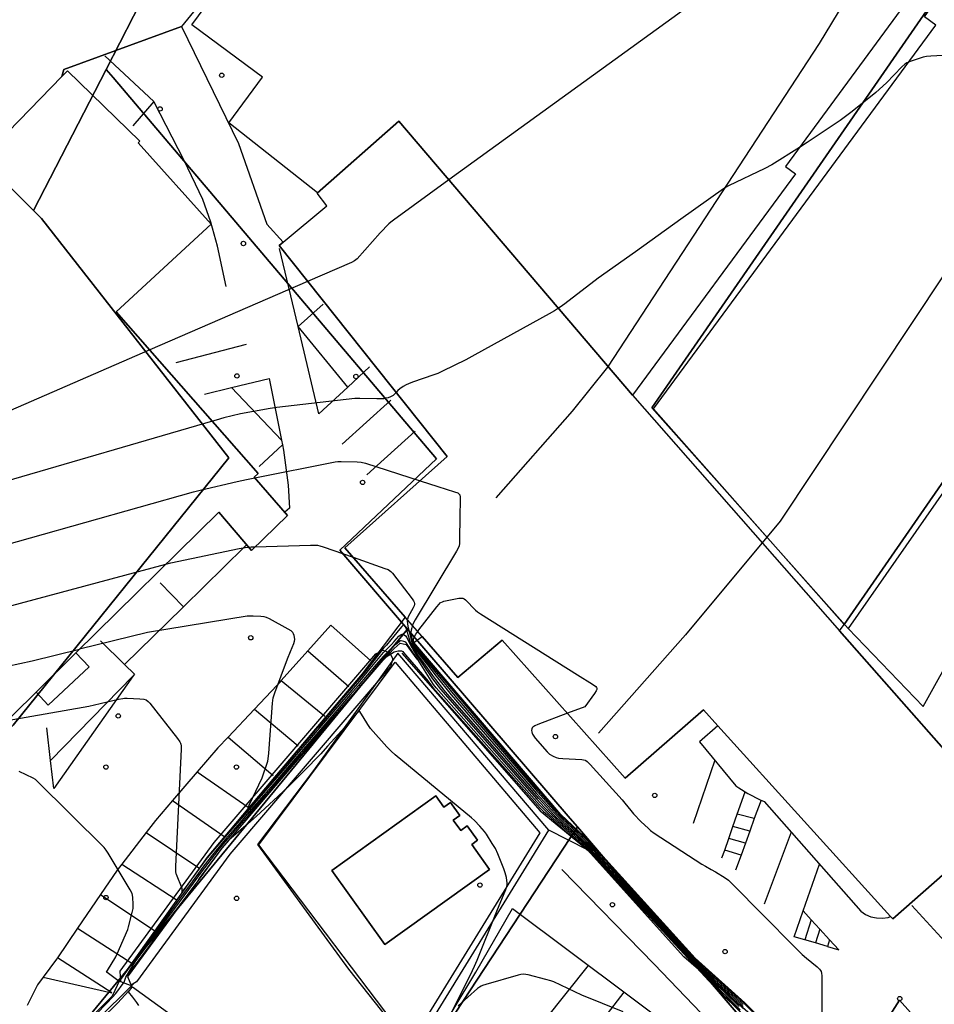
# Model space of a CAD drawing. Extents: x 0 to 85000, y -1 to 75000.
# Tile 133 of 147: x 39511 to 39722, y 63391 to 63618. Entities that reach past the tile are written whole.
import ezdxf

# ---------------------------------------------------------------- set-up
doc = ezdxf.new("R2010")
doc.units = 0
doc.header["$MEASUREMENT"] = 0
doc.header["$PDMODE"] = 33
doc.header["$PDSIZE"] = -3
for name, color, linetype in [('BOS3D_ACTIVE_POLY_CLIP', 227, 'CONTINUOUS'), ('BOS3D_PAVEMENT_MARKINGS_LI', 15, 'CONTINUOUS'), ('CONTOUR_CLIP', 120, 'CONTINUOUS'), ('DTM_INFOTECHBREAKS_CLIP', 4, 'CONTINUOUS'), ('DTM_POINT', 158, 'CONTINUOUS'), ('FENCE_CLIP', 96, 'CONTINUOUS'), ('IMPERV_OTHER_CLIP', 126, 'CONTINUOUS'), ('PARCELS_FULL_17_CLIP', 7, 'CONTINUOUS'), ('PARKING_CLIP', 78, 'CONTINUOUS'), ('SPOT_ELEV', 82, 'CONTINUOUS')]:
    doc.layers.add(name, color=color, linetype=linetype)

msp = doc.modelspace()

# ---------------------------------------------------------------- linework, layer by layer
at = {"layer": 'BOS3D_ACTIVE_POLY_CLIP'}
for points, elevation in [([(39652.31, 63531.28), (39598.56, 63594.32), (39579.78, 63577.72), (39579.88, 63577.85), (39559.46, 63593.89), (39567.22, 63604.45), (39550.94, 63616.42), (39558.84, 63627.18), (39551.95, 63632.24), (39552.81, 63634.02), (39555.14, 63638.81), (39556.49, 63641.57), (39571.46, 63672.31), (39553.99, 63685.14), (39567.99, 63704.19), (39584.99, 63691.7), (39596.56, 63707.45), (39611.19, 63727.36), (39729.19, 63640.67), (39687.47, 63583.88), (39689.73, 63582.21)], 33), ([(39782.86, 63596.86), (39700.92, 63478.59), (39657.13, 63528.14), (39722.07, 63616.38), (39719.46, 63618.3), (39732.83, 63637.84), (39745.04, 63628.86), (39784.77, 63599.62)], 29.5), ([(39652.31, 63531.28), (39699.92, 63477.15), (39738.1, 63433.76), (39712.16, 63410.87), (39711.64, 63411.44), (39671.92, 63455.27), (39668.59, 63458.95), (39650.59, 63443.28), (39622.32, 63474.96), (39612.16, 63466.42), (39603.93, 63475.83), (39600.04, 63480.29), (39586.15, 63496.19), (39609.66, 63517.17), (39571.02, 63565.69), (39571.97, 63566.48), (39582.02, 63574.84), (39579.78, 63577.72), (39598.56, 63594.32)], 36), ([(39538.27, 63396.46), (39536.85, 63395.57), (39534.68, 63396.39), (39534.51, 63398.91), (39556.1, 63428.48), (39593.26, 63471.87), (39594.91, 63472.66), (39596.43, 63472.12), (39597.2, 63470.71), (39596.68, 63468.95), (39559.68, 63425.76)], 22.89), ([(39607.1, 63439.18), (39608.95, 63436.59), (39610.44, 63437.66), (39612.58, 63434.67), (39611.09, 63433.61), (39612.82, 63431.19), (39614.31, 63432.26), (39616.67, 63428.97), (39615.32, 63428), (39619.42, 63422.28), (39595.33, 63405.03), (39583.15, 63422.03)], 36)]:
    msp.add_lwpolyline(points, close=True, dxfattribs=dict(at, elevation=elevation))
at = {"layer": 'BOS3D_ACTIVE_POLY_CLIP', "elevation": 57.5}
msp.add_lwpolyline([(39501.32, 63584.24), (39521.08, 63604.58), (39522.36, 63605.9), (39539.02, 63589.72), (39538.6, 63589.29), (39555.45, 63570.65), (39533.61, 63550.5), (39566.26, 63513.3), (39565.29, 63512.45), (39572.99, 63503.67), (39564.66, 63495.58), (39557.15, 63504.39), (39524.34, 63472.07), (39515.15, 63463.01), (39462.87, 63411.51)], dxfattribs=at)
at = {"layer": 'BOS3D_PAVEMENT_MARKINGS_LI'}
for p, q in [((39542.22, 63598.81), (39530.98, 63609.36)), ((39542.22, 63598.81), (39537.4, 63593.22)), ((39575.39, 63547.1), (39571.1, 63565.03)), ((39575.39, 63547.1), (39581.19, 63552.22)), ((39586.82, 63533.18), (39575.39, 63547.1)), ((39563.49, 63542.93), (39547.27, 63538.73)), ((39591.82, 63537.86), (39586.82, 63533.18)), ((39553.88, 63531.56), (39560.11, 63533.06)), ((39560.11, 63533.06), (39571.57, 63521)), ((39585.52, 63520.03), (39596.72, 63530.13)), ((39591.24, 63513.02), (39602.34, 63523.02)), ((39571.79, 63519.92), (39566.49, 63514.91)), ((39571.57, 63521), (39571.79, 63519.92)), ((39549.06, 63482.63), (39543.68, 63488.15)), ((39535.46, 63469.41), (39530.01, 63474.86)), ((39577.61, 63472.53), (39571.54, 63465.72)), ((39577.61, 63472.53), (39587.05, 63464.3)), ((39537.49, 63466.74), (39518.49, 63447.31)), ((39571.54, 63465.72), (39581.54, 63457.54)), ((39565.37, 63459.13), (39559.3, 63452.71)), ((39565.37, 63459.13), (39575.45, 63450.69)), ((39518.49, 63447.31), (39517.61, 63454.85)), ((39559.3, 63452.71), (39569.65, 63443.88)), ((39671.2, 63447.35), (39666.26, 63432.86)), ((39552.2, 63444.67), (39546.56, 63438.1)), ((39552.2, 63444.67), (39563.96, 63436.57)), ((39676.38, 63434.98), (39678.17, 63440.1)), ((39546.56, 63438.1), (39558.36, 63429.9)), ((39681.84, 63438.19), (39680.3, 63433.94)), ((39675.39, 63432.14), (39676.38, 63434.98)), ((39680.3, 63433.94), (39676.38, 63434.98)), ((39680.3, 63433.94), (39679.24, 63431.03)), ((39540.51, 63430.77), (39534.87, 63423.46)), ((39540.51, 63430.77), (39552.57, 63422.64)), ((39674.42, 63429.37), (39675.39, 63432.14)), ((39679.24, 63431.03), (39675.39, 63432.14)), ((39679.24, 63431.03), (39678.25, 63428.3)), ((39688.79, 63430.84), (39682.6, 63414.29)), ((39673.5, 63426.73), (39674.42, 63429.37)), ((39678.25, 63428.3), (39674.42, 63429.37)), ((39678.25, 63428.3), (39677.25, 63425.55)), ((39672.86, 63424.9), (39673.5, 63426.73)), ((39677.25, 63425.55), (39673.5, 63426.73)), ((39677.25, 63425.55), (39675.98, 63422.06)), ((39534.87, 63423.46), (39547.36, 63415.37)), ((39691.53, 63412.72), (39695.3, 63423.46)), ((39529.99, 63416.48), (39524.71, 63408.74)), ((39529.99, 63416.48), (39542.47, 63408.17)), ((39693.39, 63410.7), (39691.53, 63412.72)), ((39693.39, 63410.7), (39691.89, 63406.09)), ((39695.38, 63408.55), (39693.39, 63410.7)), ((39524.71, 63408.74), (39520.09, 63401.95)), ((39524.71, 63408.74), (39537.15, 63400.69)), ((39695.38, 63408.55), (39694.4, 63405.36)), ((39697.62, 63406.11), (39695.38, 63408.55)), ((39694.4, 63405.36), (39691.89, 63406.09)), ((39697.62, 63406.11), (39697.1, 63404.57)), ((39697.1, 63404.57), (39694.4, 63405.36)), ((39632.18, 63387.65), (39642.15, 63400.2)), ((39640.44, 63381.23), (39650.35, 63394.06))]:
    msp.add_line(p, q, dxfattribs=at)
for points in [[(39558.89, 63556.28), (39556.84, 63565.58), (39555.35, 63571.09), (39553.47, 63576.33), (39549.24, 63585.24), (39542.34, 63598.7), (39542.22, 63598.81)], [(39586.82, 63533.18), (39580.21, 63526.98), (39575.39, 63547.1)], [(39560.11, 63533.06), (39568.73, 63535.13), (39571.57, 63521)], [(39571.79, 63519.92), (39572.04, 63518.65), (39573.16, 63510.63), (39573.45, 63505.35), (39572.35, 63504.4)], [(39563.57, 63496.86), (39563.05, 63496.43), (39549.06, 63482.63)], [(39549.06, 63482.63), (39548.85, 63482.42), (39535.46, 63469.41)], [(39592.16, 63470.23), (39582.92, 63478.46), (39577.61, 63472.53)], [(39535.46, 63469.41), (39537.77, 63467.13), (39537.49, 63466.74)], [(39537.49, 63466.74), (39519.23, 63440.89), (39518.49, 63447.31)], [(39571.54, 63465.72), (39570.48, 63464.54), (39565.37, 63459.13)], [(39559.3, 63452.71), (39556.98, 63450.25), (39552.2, 63444.67)], [(39546.56, 63438.1), (39542.64, 63433.52), (39540.51, 63430.77)], [(39534.87, 63423.46), (39533.8, 63422.08), (39529.99, 63416.48)], [(39691.89, 63406.09), (39689.46, 63406.8), (39691.53, 63412.72)], [(39736.48, 63392.11), (39727.48, 63402.05), (39716.51, 63414.01)], [(39697.1, 63404.57), (39699.75, 63403.79), (39697.62, 63406.11)], [(39516.8, 63397.49), (39532.58, 63393.87), (39520.09, 63401.95)], [(39520.09, 63401.95), (39519.85, 63401.6), (39516.8, 63397.49)], [(39516.8, 63397.49), (39515.5, 63395.74), (39513.12, 63390.96)]]:
    msp.add_lwpolyline(points, dxfattribs=at)
at = {"layer": 'CONTOUR_CLIP'}
for p, q in [((39577.58, 63557.45, 14), (39541.34, 63541.7, 14)), ((39555.71, 63525.32, 15), (39491.41, 63506.57, 15))]:
    msp.add_line(p, q, dxfattribs=at)
for points, elevation in [([(39677.96, 63629.99), (39610.09, 63580.8), (39597.33, 63571.56), (39596.7, 63571.06), (39596.28, 63570.68), (39594.28, 63568.65), (39588.96, 63562.69), (39588.67, 63562.43), (39588.35, 63562.2), (39587.65, 63561.84), (39577.58, 63557.45)], 14), ([(39775.73, 63606.27), (39764.86, 63608.36), (39759.34, 63609.79), (39758.18, 63610.05), (39754.63, 63610.63), (39753.44, 63610.78), (39752.26, 63610.79), (39746.71, 63610.65), (39744.93, 63610.58), (39720.86, 63609.25), (39719.87, 63609.17), (39719.1, 63609.02), (39715.92, 63607.94), (39715.83, 63607.9)], 15), ([(39715.83, 63607.9), (39715.38, 63607.72), (39714.89, 63607.42), (39714.18, 63606.78), (39710.66, 63603.13), (39708.23, 63600.88), (39702.8, 63596.51), (39700.06, 63594.49), (39692.42, 63589.37), (39690.7, 63588.29)], 15), ([(39690.7, 63588.29), (39684.32, 63584.25), (39682.74, 63583.4), (39674.38, 63579.42), (39673.69, 63579.05), (39673.18, 63578.73), (39663.41, 63571.79), (39652.98, 63564.29), (39644.39, 63558.21), (39636.74, 63552.32), (39635.64, 63551.54), (39635.26, 63551.28), (39634.37, 63550.68), (39633.17, 63549.99), (39616.05, 63540.57), (39613.94, 63539.45), (39608.62, 63536.82), (39607.54, 63536.32), (39606.64, 63535.99), (39601.7, 63534.29), (39600.79, 63533.94), (39600.26, 63533.7), (39599.6, 63533.3), (39598.82, 63532.73), (39598.37, 63532.35), (39597.93, 63531.9)], 15), ([(39541.34, 63541.7), (39509.32, 63527.78), (39508.03, 63527.24), (39507.09, 63526.91), (39453.97, 63509.39), (39453.02, 63509.08), (39452.26, 63508.88), (39449.33, 63508.26)], 14), ([(39597.93, 63531.9), (39597.29, 63531.26), (39596.99, 63531.05), (39596.67, 63530.89), (39596.15, 63530.73), (39595.61, 63530.6), (39595.07, 63530.5), (39594.5, 63530.44), (39593.53, 63530.44), (39589.61, 63530.56), (39588.42, 63530.51), (39570.54, 63528.5), (39568.97, 63528.26), (39562.18, 63526.98), (39558.31, 63526.06), (39556.59, 63525.58), (39555.71, 63525.32)], 15), ([(39565.43, 63512.29), (39583.93, 63515.99), (39584.52, 63516.07), (39585.29, 63516.09), (39588.98, 63515.99), (39589.94, 63515.9), (39590.9, 63515.66), (39603.45, 63511.63)], 16), ([(39501.35, 63495.02), (39551.33, 63509.06), (39552.88, 63509.46), (39561.43, 63511.45), (39563.58, 63511.92), (39565.43, 63512.29)], 16), ([(39603.45, 63511.63), (39607.57, 63510.3), (39611.39, 63509.11), (39612.1, 63508.83), (39612.39, 63508.64), (39612.57, 63508.38), (39612.68, 63507.87), (39612.69, 63507.1), (39612.62, 63503.53), (39612.55, 63498), (39612.51, 63497.22), (39612.42, 63496.65), (39612.2, 63496.11), (39611.81, 63495.42), (39602.36, 63479.65), (39601.86, 63478.78), (39601.7, 63478.42), (39601.69, 63478.39)], 16), ([(39545.02, 63492.44), (39546.16, 63492.74), (39561.86, 63496.05), (39563.22, 63496.31), (39563.99, 63496.36)], 17), ([(39563.99, 63496.36), (39564.6, 63496.41), (39565.54, 63496.44)], 17), ([(39565.54, 63496.44), (39578.29, 63496.82), (39579.28, 63496.83), (39579.87, 63496.79), (39580.44, 63496.65), (39581.2, 63496.41), (39588.03, 63494.03)], 17), ([(39588.03, 63494.03), (39595.34, 63491.48), (39596.08, 63491.2), (39596.42, 63491.02), (39596.73, 63490.8), (39597.13, 63490.38), (39601.6, 63484.51), (39601.93, 63484.03), (39602.11, 63483.71), (39602.19, 63483.38), (39602.18, 63483.22), (39602.1, 63482.89), (39601.86, 63482.39), (39600.72, 63480.36), (39600.53, 63479.83), (39600.52, 63479.74)], 17), ([(39453.23, 63464.9), (39461.88, 63470.17), (39462.92, 63470.74), (39463.85, 63471.07), (39479.41, 63475.69), (39480.77, 63476.02), (39498.9, 63480.11), (39545.02, 63492.44)], 17), ([(39602.91, 63477), (39603.13, 63477.32), (39607.3, 63482.68), (39607.81, 63483.28), (39608.09, 63483.53), (39608.24, 63483.64), (39608.58, 63483.8), (39608.94, 63483.91), (39609.69, 63484.09), (39612.37, 63484.61), (39612.93, 63484.66), (39613.27, 63484.61), (39613.58, 63484.45), (39613.88, 63484.23), (39616.23, 63481.87), (39616.67, 63481.48), (39617.31, 63481.02), (39639.64, 63466.97), (39643.07, 63464.85), (39643.84, 63464.31), (39644.05, 63464.07), (39644.1, 63463.94), (39644.07, 63463.66), (39643.94, 63463.36), (39643.52, 63462.73), (39641.31, 63459.68), (39637.32, 63458.16)], 15), ([(39677.81, 63390.21), (39674.3, 63393.63), (39671.18, 63396.53), (39668.38, 63399.22), (39665.45, 63402.29), (39644.66, 63424.84), (39641.67, 63427.89), (39639.55, 63429.89), (39636.15, 63432.98), (39634.22, 63434.83), (39633.27, 63435.81), (39630.74, 63438.55), (39609.75, 63462.59), (39609, 63463.5), (39607.07, 63465.93), (39606.37, 63466.86), (39604.32, 63469.74), (39602.69, 63471.91), (39602.07, 63472.9), (39601.6, 63473.76), (39601.28, 63474.47), (39600.33, 63477.54), (39600.12, 63478.05), (39599.94, 63478.3), (39599.73, 63478.41), (39599.61, 63478.39), (39599.5, 63478.33), (39599.25, 63478.13), (39598.76, 63477.57), (39596.76, 63475.07), (39595.75, 63473.84), (39595.53, 63473.61), (39595.06, 63473.11), (39590.75, 63467.62), (39589.92, 63466.61), (39585.39, 63461.31), (39584.58, 63460.36), (39579.99, 63454.98), (39579.28, 63454.14), (39574.61, 63448.68), (39573.99, 63447.94), (39569.25, 63442.42), (39564.34, 63436.73), (39564.29, 63436.67), (39563.85, 63436.16), (39564.18, 63437.01), (39567.14, 63443.34), (39568.48, 63447.17), (39568.56, 63447.72), (39568.67, 63448.98), (39569.51, 63460.53), (39569.66, 63461.7), (39570.02, 63462.84), (39573, 63470.67), (39573.65, 63472.34), (39574.44, 63474.25), (39574.59, 63474.77), (39574.63, 63475.14), (39574.57, 63475.7), (39574.48, 63476.07), (39574.36, 63476.42), (39574.18, 63476.74), (39573.78, 63477.11), (39573.13, 63477.52), (39568.86, 63479.9), (39568.16, 63480.22), (39567.6, 63480.37), (39566.82, 63480.44), (39565.04, 63480.53), (39564.25, 63480.52), (39563.66, 63480.46), (39540.75, 63476.72), (39525.18, 63472.89)], 18), ([(39600.52, 63479.74), (39600.48, 63479.31), (39600.53, 63478.75), (39600.65, 63478.17), (39601.48, 63474.72), (39601.6, 63474.35), (39601.82, 63473.84), (39602.17, 63473.19), (39602.47, 63472.71), (39605.14, 63469.28), (39607.12, 63466.67), (39610.59, 63462.39), (39630.23, 63439.74), (39634.4, 63435.13), (39636.2, 63433.35), (39640.65, 63429.25), (39642.04, 63427.91), (39642.85, 63427.07), (39646.2, 63423.53), (39665.7, 63402.29), (39667.68, 63400.22), (39668.51, 63399.4), (39671.25, 63396.83), (39675.21, 63393.19), (39677.7, 63390.78)], 17), ([(39601.69, 63478.39), (39601.52, 63477.85), (39601.4, 63477.27), (39601.35, 63476.68), (39601.37, 63476.3), (39601.45, 63475.72), (39601.72, 63474.58), (39601.85, 63474.24), (39602.08, 63473.79), (39602.36, 63473.33), (39602.71, 63472.87), (39607.52, 63466.93), (39611.42, 63462.21), (39630, 63440.64), (39634.82, 63435.18), (39636.11, 63433.87), (39641.04, 63429.29), (39642.55, 63427.78), (39647.18, 63422.82), (39665.8, 63402.44), (39666.99, 63401.19), (39668.26, 63399.96), (39676, 63392.86), (39677.72, 63391.22)], 16), ([(39508.54, 63456.5), (39527.26, 63459.84), (39529.89, 63460.38), (39534.15, 63461.39), (39535.12, 63461.6), (39535.51, 63461.65), (39536.09, 63461.66), (39539, 63461.51), (39539.95, 63461.41), (39540.47, 63461.25), (39540.91, 63460.91), (39541.29, 63460.48), (39547.69, 63452.4), (39548.25, 63451.6), (39548.4, 63451.26), (39548.45, 63451.08), (39548.49, 63450.7), (39548.49, 63449.91), (39547.24, 63422.95), (39547.25, 63421.7), (39547.29, 63421.32), (39547.34, 63421.15), (39548.65, 63417.94), (39548.71, 63416.94), (39549.46, 63417.96), (39549.54, 63418.07), (39554.3, 63424.54), (39554.97, 63425.37), (39559.12, 63430.19), (39560.32, 63431.57), (39564.24, 63436.08), (39565.94, 63438.03), (39569.53, 63442.19), (39572.97, 63446.2), (39575.12, 63448.71), (39578.47, 63452.61), (39580.75, 63455.27), (39584, 63459.05), (39586.43, 63461.88), (39589.57, 63465.54), (39592, 63468.45), (39595.03, 63472.14), (39596.26, 63473.4), (39596.87, 63474.01), (39597.53, 63474.7), (39598.6, 63475.88), (39599.08, 63476.26), (39599.37, 63476.36), (39599.52, 63476.35), (39599.81, 63476.22), (39600.08, 63476), (39600.37, 63475.56), (39601.29, 63473.7), (39602.59, 63471.57), (39603.8, 63469.84), (39606.31, 63466.09), (39608.14, 63463.69), (39630.33, 63438.39), (39632.09, 63436.5), (39633.48, 63435.07), (39636.24, 63432.48), (39638.86, 63430.13), (39641.72, 63427.51), (39643.79, 63425.43), (39665.35, 63402.13), (39669.41, 63397.87), (39671.24, 63396.1), (39673.41, 63394.06), (39676.8, 63390.73)], 19), ([(39686.49, 63382.85), (39678.03, 63391.38), (39676.83, 63392.51), (39667.6, 63400.89), (39666.44, 63402.03), (39648.04, 63422.23), (39642.66, 63428.09), (39641.53, 63429.22), (39636.15, 63434.26), (39635.61, 63434.8), (39634.95, 63435.53), (39629.72, 63441.58), (39612.85, 63461.31), (39602.72, 63473.33), (39602.25, 63473.95), (39602, 63474.46), (39601.92, 63474.98), (39601.93, 63475.15), (39602.03, 63475.5), (39602.18, 63475.84), (39602.47, 63476.35), (39602.91, 63477)], 15), ([(39677.07, 63390.02), (39669.67, 63397.27), (39665.1, 63402.13), (39642.77, 63426.19), (39641.49, 63427.41), (39636.33, 63431.99), (39633.12, 63434.92), (39632.14, 63435.86), (39630.84, 63437.21), (39607.15, 63464.05), (39606.55, 63464.81), (39605.99, 63465.6), (39602.91, 63470.54), (39600.51, 63474.05), (39600.33, 63474.32), (39600.15, 63474.49), (39599.68, 63474.65), (39599.1, 63474.81), (39598.95, 63474.79), (39598.82, 63474.73), (39598.16, 63474.25), (39598.08, 63474.19), (39596.98, 63473.2), (39595, 63471.23), (39593.36, 63469.35), (39589.22, 63464.48), (39587.47, 63462.47), (39583.42, 63457.76), (39581.53, 63455.57), (39577.66, 63451.09), (39575.63, 63448.74), (39571.97, 63444.48), (39569.8, 63441.96), (39567.53, 63439.33), (39564.19, 63435.48), (39561.64, 63432.55), (39558.73, 63429.2), (39556.07, 63426.04), (39553.76, 63423.07), (39550.45, 63418.6), (39548.79, 63416.35), (39545.08, 63411.31), (39543.89, 63409.7), (39539.76, 63404.08), (39539.05, 63403.12), (39534.59, 63396.94), (39534.51, 63396.81), (39534.24, 63396.47), (39531.51, 63398.53), (39531.39, 63398.64), (39531.61, 63399.02), (39533.52, 63402.19), (39533.59, 63402.34), (39535.97, 63407.76), (39536.26, 63408.49), (39536.43, 63409.06), (39537.27, 63412.34), (39537.48, 63413.31), (39537.51, 63413.7), (39537.52, 63414.27), (39537.44, 63415.8), (39537.35, 63416.35), (39537.24, 63416.71), (39536.8, 63417.58), (39531.74, 63426.04), (39531.31, 63426.69), (39530.8, 63427.3), (39515.45, 63442.57), (39515, 63442.94), (39514.5, 63443.24), (39511.28, 63444.76)], 20), ([(39450.39, 63438.95), (39452.05, 63443.76), (39452.49, 63444.86), (39452.9, 63445.52), (39458.87, 63452.86), (39459.39, 63453.44), (39459.83, 63453.82), (39460.86, 63454.39), (39473.66, 63460.72), (39474.55, 63461.14), (39475.11, 63461.35), (39476.26, 63461.65), (39502.84, 63467.77), (39514.3, 63470.22), (39525.18, 63472.89)], 18), ([(39511.75, 63371.22), (39531.45, 63391.5), (39532.77, 63392.89), (39533.51, 63393.75), (39535.39, 63396.33), (39535.81, 63397.49), (39538.13, 63401.24), (39540.52, 63404.47), (39543.1, 63407.96), (39545.93, 63411.78), (39548.13, 63414.75), (39551.38, 63419.13), (39553.22, 63421.61), (39557.02, 63426.62), (39558.33, 63428.2), (39562.95, 63433.52), (39564.13, 63434.89), (39569.13, 63440.64), (39570.07, 63441.73), (39570.97, 63442.77), (39576.15, 63448.76), (39576.87, 63449.59), (39582.32, 63455.87), (39582.84, 63456.48), (39588.55, 63463.06), (39588.87, 63463.44), (39594.86, 63470.34), (39594.97, 63470.46), (39595.64, 63471.12), (39597.53, 63472.26), (39598.39, 63472.5), (39599.18, 63472.51), (39599.46, 63472.36), (39599.66, 63472.13), (39604.49, 63466.58), (39604.99, 63465.97), (39605.94, 63464.68), (39606.41, 63464.11), (39612.08, 63457.74), (39631.08, 63436.35), (39631.85, 63435.59), (39632.72, 63434.79), (39636.81, 63431.17), (39641.27, 63427.34), (39642.15, 63426.51), (39670.24, 63396.34), (39677.07, 63389.57)], 21), ([(39610.91, 63389.86), (39615.06, 63398.05), (39615.97, 63400), (39616.57, 63401.44), (39621.1, 63412.65), (39623.17, 63417.64), (39623.4, 63418.36), (39623.44, 63418.72), (39623.44, 63419.09), (39623.29, 63420.38), (39623.19, 63420.93), (39623.04, 63421.48), (39622.71, 63422.4), (39621.32, 63425.85), (39620.76, 63427.09), (39620.06, 63428.26), (39618.71, 63430.4), (39618.24, 63431.02), (39617.19, 63432.19), (39615.99, 63433.48), (39615.25, 63434.15), (39597.7, 63448.64), (39596.79, 63449.42), (39595.84, 63450.42), (39592.07, 63454.69), (39591.42, 63455.6), (39590.37, 63457.35), (39589.47, 63458.83), (39587.39, 63456.4), (39586.97, 63455.92), (39582.2, 63450.59), (39580.62, 63448.88), (39576.67, 63444.78), (39573.62, 63441.75), (39570.78, 63439.04), (39565.86, 63434.5), (39564.48, 63433.27), (39559.46, 63428.96), (39557.94, 63427.2), (39557.89, 63427.14), (39552.68, 63420.17), (39552.32, 63419.68), (39547.49, 63413.19), (39546.79, 63412.25), (39542.33, 63406.26), (39541.29, 63404.86), (39537.23, 63399.39), (39536.15, 63397.64), (39537.12, 63395.4), (39537.16, 63395.17), (39536.34, 63394.13), (39537.3, 63392.86), (39538.22, 63391.68), (39538.69, 63390.98)], 22), ([(39637.32, 63458.16), (39630.54, 63455.57), (39629.82, 63455.27), (39629.37, 63454.98), (39629.26, 63454.85), (39629.13, 63454.56), (39629.09, 63454.22), (39629.11, 63453.87), (39629.19, 63453.52), (39629.27, 63453.36), (39629.57, 63452.89), (39629.92, 63452.45), (39632.67, 63449.27), (39633.23, 63448.77), (39634.05, 63448.3), (39634.75, 63448.01), (39635.31, 63447.87), (39636.3, 63447.78), (39640.66, 63447.51), (39641.04, 63447.46), (39641.41, 63447.37), (39641.58, 63447.3), (39641.89, 63447.1), (39642.59, 63446.42), (39649.92, 63438.28), (39650.55, 63437.52), (39651.87, 63435.81), (39652.52, 63435.07), (39654.29, 63433.2), (39655.87, 63431.72), (39656.46, 63431.21), (39657.27, 63430.64), (39668.2, 63423.5), (39669.04, 63422.98), (39670.36, 63422.28), (39671.38, 63421.69), (39673.56, 63420.36), (39674.35, 63419.78), (39675.07, 63419.12), (39677.15, 63417.03), (39680.5, 63413.6), (39691.3, 63402.74), (39692.31, 63401.83), (39694.73, 63399.86), (39695.29, 63399.33), (39695.5, 63399.06), (39695.65, 63398.77), (39695.75, 63398.41), (39695.81, 63397.84), (39695.83, 63388.29)], 15), ([(39650.13, 63389.5), (39640.65, 63393.37), (39634.24, 63396.39), (39633.5, 63396.68), (39632.36, 63396.99), (39628.33, 63398.01), (39627.75, 63398.13), (39627.18, 63398.18), (39626.6, 63398.1), (39626.03, 63397.96), (39618.58, 63395.79), (39617.83, 63395.55), (39617.47, 63395.4), (39617.13, 63395.21), (39616.66, 63394.87), (39612.19, 63390.9)], 22)]:
    msp.add_lwpolyline(points, dxfattribs=dict(at, elevation=elevation))
at = {"layer": 'DTM_INFOTECHBREAKS_CLIP'}
msp.add_line((39699.92, 63477.15, 15.89), (39700.92, 63478.59, 15.89), dxfattribs=at)
for points in [[(39552.81, 63634.02, 13.85), (39539.63, 63647.5, 13.9), (39522.53, 63668.4, 13.46), (39496.19, 63690.93, 13.13), (39494.96, 63688.9, 13.32), (39521.95, 63667.05, 13.41), (39538.65, 63645.33, 13.73), (39556.91, 63626.24, 13.73), (39548.59, 63616.07, 13.11)], [(39620.98, 63507.7, 15.89), (39638.49, 63527.61, 15.89), (39646.64, 63537.74, 15.47), (39695.3, 63612.14, 14.62), (39714.92, 63644.55, 14.39)], [(39521.08, 63604.58, 13.11), (39521.56, 63606.15, 13.11), (39548.59, 63616.07, 13.11), (39557.3, 63598.14, 13.11), (39561.67, 63589.16, 13.27), (39568.19, 63570.59, 13.4), (39571.97, 63566.48, 13.58)], [(39746.75, 63593.47, 15.75), (39686.24, 63502.37, 15.89), (39664.45, 63476.2, 15.09), (39644.5, 63453.57, 15.09)], [(39600.04, 63480.29, 17.31), (39590.12, 63467.2, 17.46), (39569.18, 63442.49, 17.64), (39554.51, 63425.09, 18.63), (39534.42, 63396.86, 19.9), (39532.64, 63393.11, 20.87), (39490.27, 63351.18, 20.2), (39467.41, 63330.23, 20.47), (39447.32, 63313.55, 20.99), (39446.93, 63278.77, 22.1), (39448.47, 63261.07, 22.99), (39452.11, 63247.61, 24.15), (39461.14, 63214.21, 27.05)], [(39698.48, 63371, 14.37), (39678.14, 63391.59, 14.37), (39666.71, 63401.88, 14.37), (39642.46, 63428.59, 14.37), (39635.8, 63434.87, 14.37), (39602.05, 63474.46, 14.37), (39603.93, 63475.83, 14.37)], [(39594.97, 63470.41, 21.07), (39597.46, 63473.06, 20.81), (39598.89, 63474.31, 20.52), (39600.23, 63473.98, 20.42), (39602.74, 63470.64, 20.28)], [(39599.27, 63471.97, 21.17), (39631.07, 63435.72, 22.02), (39641.86, 63426.82, 21.02), (39670.86, 63395.58, 21.28), (39689.41, 63377.58, 20.51), (39702.23, 63364.06, 20.43)], [(39536.45, 63397.78, 22.89), (39557.92, 63427.16, 22.04), (39594.97, 63470.41, 21.07)], [(39671.92, 63455.27, 15.89), (39667.68, 63451.62, 15.89), (39676.06, 63441.45, 15.89), (39676.77, 63441, 15.89), (39678.78, 63439.71, 15.8), (39681.67, 63438.27, 15.68), (39682.57, 63437.89, 15.64), (39704.79, 63412.7, 15.61), (39705.89, 63411.94, 15.54), (39707.11, 63411.4, 15.48), (39708.41, 63411.1, 15.45), (39709.74, 63411.04, 15.43), (39711.06, 63411.24, 15.42), (39711.64, 63411.44, 15.43)], [(39678.38, 63379.06, 21.86), (39675.31, 63381.7, 21.67), (39657.28, 63400.45, 21.51), (39636.06, 63422.27, 21.61)], [(39472.17, 63324.71, 21.52), (39471.56, 63326.11, 21.53), (39471.3, 63328.68, 21.47), (39471.64, 63330.54, 21.42), (39488.06, 63346.66, 21.19), (39533.92, 63391.48, 21.86), (39537.37, 63395.26, 22.06), (39590.87, 63356.48, 22.32), (39616.26, 63398.64, 21.9), (39624.72, 63413.27, 21.58), (39678.62, 63372.88, 21.97), (39675.15, 63367.16, 21.97), (39689.68, 63357.38, 21.97)]]:
    msp.add_polyline3d(points, dxfattribs=at)
msp.add_polyline3d([(39566.39, 63427.92, 22.54), (39597.75, 63469.91, 21.81), (39631.01, 63430.68, 21.69), (39601.08, 63382.09, 22.92)], close=True, dxfattribs=at)
at = {"layer": 'DTM_POINT'}
for p in [(39557.85, 63604.85, 13.7), (39543.69, 63597.12, 13.7), (39562.83, 63566.18, 13.7), (39561.33, 63535.72, 14.42), (39588.7, 63535.6, 14.75), (39590.25, 63511.26, 16.4), (39564.51, 63475.52, 18.31), (39534.06, 63457.57, 19.28), (39634.58, 63452.81, 15.34), (39531.23, 63445.81, 19.25), (39561.23, 63445.81, 18.82), (39657.39, 63439.28, 15.34), (39617.2, 63418.68, 22.25), (39531.23, 63415.81, 20.67), (39561.27, 63415.62, 23), (39647.68, 63414.15, 21.19), (39713.73, 63392.56, 15.56)]:
    msp.add_point(p, dxfattribs=at)
at = {"layer": 'FENCE_CLIP'}
msp.add_lwpolyline([(39633.03, 63431.32), (39598.33, 63472), (39578.98, 63445.04), (39566.06, 63428.01), (39586.98, 63399.31), (39601.87, 63380.58)], close=True, dxfattribs=at)
for points in [[(39697.94, 63370.17), (39682.73, 63386.08), (39664.07, 63402.19), (39641.92, 63426.79), (39633.03, 63431.32)], [(39537.84, 63396.27), (39492.08, 63350.99), (39471.62, 63331.02), (39470.83, 63328.07), (39471.34, 63325.25)]]:
    msp.add_lwpolyline(points, dxfattribs=at)
at = {"layer": 'IMPERV_OTHER_CLIP'}
for points in [[(39597.75, 63469.91), (39631.01, 63430.68), (39601.08, 63382.09), (39566.39, 63427.92)], [(39583.15, 63422.03), (39595.33, 63405.03), (39619.42, 63422.28), (39615.32, 63428), (39616.67, 63428.97), (39614.31, 63432.26), (39612.82, 63431.19), (39611.09, 63433.61), (39612.58, 63434.68), (39610.44, 63437.66), (39608.95, 63436.59), (39607.1, 63439.18)]]:
    msp.add_lwpolyline(points, close=True, dxfattribs=at)
at = {"layer": 'PARCELS_FULL_17_CLIP'}
for points in [[(39732.59, 63638.12), (39656.71, 63528.41), (39701.89, 63477.68), (39719.09, 63459.76), (39734.66, 63487.72), (39739.33, 63485.28), (39852.18, 63426.14), (39797.3, 63338.58), (39726.99, 63384.38), (39720.68, 63384.38), (39713.7, 63392.19), (39708.71, 63384.38), (39696.63, 63365.47), (39639.62, 63432.05), (39637.94, 63434.01), (39600.53, 63477.49), (39585.02, 63495.67), (39607.21, 63516.66), (39532.89, 63604.38), (39531.31, 63606.16), (39556.39, 63655.35), (39598.53, 63737.97)], [(39556.39, 63655.35), (39531.31, 63606.16), (39514.6, 63573.73), (39482.31, 63606.19), (39481.95, 63605.65), (39478.55, 63609.07), (39525.1, 63698.49), (39547.26, 63667.25)], [(39701.89, 63477.68), (39656.71, 63528.41), (39732.59, 63638.12), (39786.03, 63598.33)], [(39514.6, 63573.73), (39516.41, 63571.96), (39559.52, 63516.9), (39509.93, 63455.45), (39451.39, 63394.2), (39450.36, 63551.01), (39478.55, 63609.07), (39481.95, 63605.65), (39482.31, 63606.19)], [(39600.53, 63477.49), (39474.57, 63324.44), (39451.64, 63338.2), (39451.39, 63394.2), (39509.93, 63455.45), (39559.52, 63516.9), (39516.41, 63571.96), (39514.6, 63573.73), (39531.31, 63606.16), (39532.89, 63604.38), (39607.21, 63516.66), (39585.02, 63495.67)], [(39639.62, 63432.05), (39555.57, 63304.02), (39627.38, 63256.74), (39622.81, 63227.82), (39695.73, 63176.52), (39649.1, 63102.13), (39607.96, 63125.67), (39572.57, 63164.22), (39571.22, 63165.69), (39581.61, 63178.65), (39550.93, 63198.77), (39533.55, 63210.08), (39517.33, 63220.74), (39522, 63159.56), (39453, 63150.96), (39451.64, 63338.2), (39474.57, 63324.44), (39600.53, 63477.49), (39637.94, 63434.01)], [(39696.63, 63365.47), (39627.38, 63256.74), (39555.57, 63304.02), (39639.62, 63432.05)], [(39720.68, 63384.38), (39708.71, 63384.38), (39713.7, 63392.19)]]:
    msp.add_lwpolyline(points, close=True, dxfattribs=at)
at = {"layer": 'PARKING_CLIP'}
for points in [[(39494.96, 63688.9), (39521.95, 63667.05), (39538.65, 63645.33), (39556.9, 63626.24), (39548.59, 63616.07), (39521.56, 63606.15), (39521.08, 63604.58), (39501.32, 63584.24)], [(39462.87, 63411.51), (39515.15, 63463.01), (39517.94, 63460.01), (39527.39, 63468.81), (39524.34, 63472.07), (39557.15, 63504.39), (39564.66, 63495.58), (39572.99, 63503.67), (39565.29, 63512.45), (39566.26, 63513.3), (39533.61, 63550.5), (39555.45, 63570.65), (39538.6, 63589.29), (39539.02, 63589.72), (39522.36, 63605.9), (39521.08, 63604.58), (39521.56, 63606.15), (39548.59, 63616.07), (39557.3, 63598.14), (39561.67, 63589.16), (39568.19, 63570.59), (39571.97, 63566.48), (39571.02, 63565.69), (39609.66, 63517.17), (39586.15, 63496.19), (39600.04, 63480.29), (39590.12, 63467.2), (39569.17, 63442.49), (39554.51, 63425.09), (39534.42, 63396.86), (39532.64, 63393.11), (39490.27, 63351.18)], [(39698.48, 63371), (39678.14, 63391.59), (39666.71, 63401.88), (39642.46, 63428.59), (39635.8, 63434.87), (39602.05, 63474.46), (39603.93, 63475.83), (39612.16, 63466.42), (39622.32, 63474.96), (39650.59, 63443.28), (39668.59, 63458.95), (39671.92, 63455.27), (39667.68, 63451.62), (39676.06, 63441.45), (39676.77, 63441), (39678.78, 63439.71), (39681.67, 63438.27), (39682.57, 63437.89), (39704.79, 63412.7), (39705.89, 63411.94), (39707.11, 63411.4), (39708.41, 63411.1), (39709.74, 63411.04), (39711.06, 63411.24), (39711.64, 63411.44), (39712.16, 63410.87), (39738.1, 63433.76), (39699.92, 63477.15), (39700.92, 63478.59), (39782.86, 63596.86)], [(39488.06, 63346.66), (39533.92, 63391.48), (39537.37, 63395.26), (39590.87, 63356.48), (39616.26, 63398.64), (39624.72, 63413.27), (39678.62, 63372.88)]]:
    msp.add_lwpolyline(points, dxfattribs=at)
at = {"layer": 'SPOT_ELEV'}
msp.add_point((39673.56, 63403.36, 14.37), dxfattribs=at)

doc.saveas('drawing.dxf')
